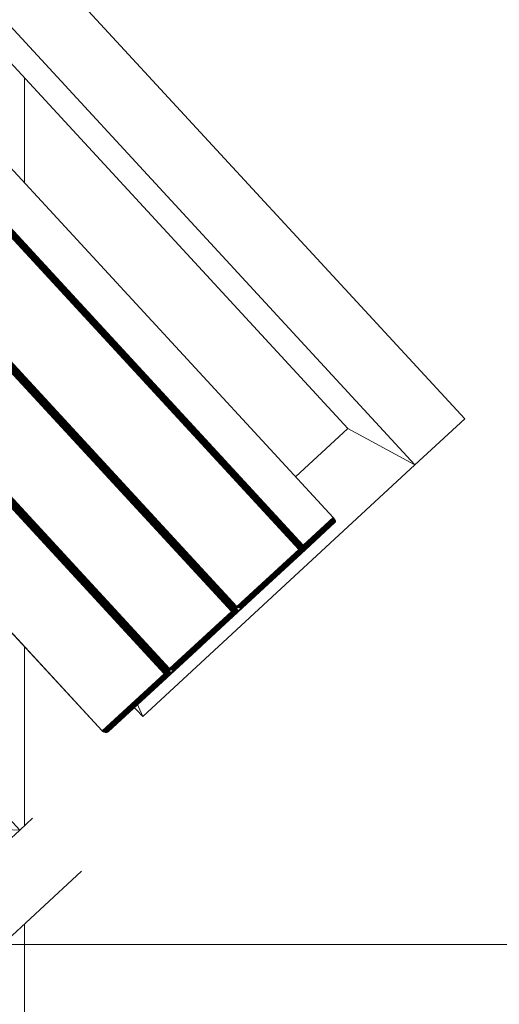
# Model space of a CAD drawing. Header units: millimetres. Extents: x -68595 to 26741, y -534 to 35396.
# Tile 103 of 172: x -57996 to -57797, y 28734 to 29143. Entities that reach past the tile are written whole.
import ezdxf

# ---------------------------------------------------------------- set-up
doc = ezdxf.new("R2010")
doc.units = ezdxf.units.MM
for name, color, linetype, lineweight, true_color in [('Furniture-1', 7, 'Continuous', 9, 0xaaaaaa), ('Kohvikutool-1', 7, 'Continuous', 9, 0xaaaaaa), ('Surface Pattern-1', 7, 'Continuous', 9, 0x232323)]:
    doc.layers.add(name, color=color, linetype=linetype, lineweight=lineweight, true_color=true_color)

# ---------------------------------------------------------------- blocks, each defined once
blk = doc.blocks.new('MA_Kohvikultool - Kohvikutool_DWG-11582661-Sisehoov')
at = {"layer": 'Kohvikutool-1'}
for p, q in [((-10.89, 495), (-172.29, 495)), ((-388.49, 465), (-416.68, 465)), ((-416.68, 465), (-388.49, 465)), ((-416.68, 465), (-416.68, 15)), ((-378.23, 435), (-388.49, 465)), ((-388.49, 465), (-234.58, 465)), ((-388.49, 465), (-378.23, 435)), ((-388.49, 15), (-388.49, 465)), ((-234.58, 465), (-236.98, 458)), ((-236.98, 458), (-234.58, 465)), ((-234.58, 465), (-234.58, 458)), ((-172.29, 465), (-165, 465)), ((-165, 465), (-158, 458)), ((-165, 15), (-165, 465)), ((-158, 458), (-165, 465)), ((-165, 465), (-35.34, 465)), ((-348.73, 458), (-348.72, 458.36)), ((-348.73, 458), (-348.73, 22)), ((-331.82, 458), (-348.73, 458)), ((-348.72, 458.36), (-348.68, 458.74)), ((-348.72, 458.36), (-331.8, 458.36)), ((-348.68, 458.74), (-348.62, 459.09)), ((-331.77, 458.74), (-348.68, 458.74)), ((-348.62, 459.09), (-348.53, 459.41)), ((-331.7, 459.09), (-348.62, 459.09)), ((-348.53, 459.41), (-348.42, 459.67)), ((-331.62, 459.41), (-348.53, 459.41)), ((-348.42, 459.67), (-348.3, 459.86)), ((-331.51, 459.67), (-348.42, 459.67)), ((-348.3, 459.86), (-348.17, 459.97)), ((-331.38, 459.86), (-348.3, 459.86)), ((-348.17, 459.97), (-348.05, 460)), ((-331.26, 459.97), (-348.17, 459.97)), ((-313.07, 460), (-348.05, 460)), ((-348.05, 460), (-331.13, 460)), ((-331.8, 458.36), (-331.82, 458)), ((-331.82, 22), (-331.82, 458)), ((-331.46, 458), (-331.82, 458)), ((-331.77, 458.74), (-331.8, 458.36)), ((-331.45, 458.36), (-331.8, 458.36)), ((-331.7, 459.09), (-331.77, 458.74)), ((-331.42, 458.72), (-331.77, 458.74)), ((-331.62, 459.41), (-331.7, 459.09)), ((-331.35, 459.08), (-331.7, 459.09)), ((-331.51, 459.67), (-331.62, 459.41)), ((-331.27, 459.39), (-331.62, 459.41)), ((-331.38, 459.86), (-331.51, 459.67)), ((-331.16, 459.65), (-331.51, 459.67)), ((-331.45, 458.36), (-331.46, 458)), ((-331.08, 458), (-331.46, 458)), ((-331.46, 458), (-331.46, 22)), ((-331.42, 458.72), (-331.45, 458.36)), ((-331.45, 458.36), (-331.07, 458.34)), ((-331.35, 459.08), (-331.42, 458.72)), ((-331.03, 458.68), (-331.42, 458.72)), ((-331.26, 459.97), (-331.38, 459.86)), ((-331.04, 459.83), (-331.38, 459.86)), ((-331.27, 459.39), (-331.35, 459.08)), ((-330.97, 459.02), (-331.35, 459.08)), ((-331.16, 459.65), (-331.27, 459.39)), ((-330.89, 459.31), (-331.27, 459.39)), ((-331.13, 460), (-331.26, 459.97)), ((-330.91, 459.93), (-331.26, 459.97)), ((-331.04, 459.83), (-331.16, 459.65)), ((-330.79, 459.56), (-331.16, 459.65)), ((-331.13, 460), (-296.16, 460)), ((-330.79, 459.97), (-331.13, 460)), ((-331.07, 458.34), (-331.08, 458)), ((-331.08, 22), (-331.08, 458)), ((-330.68, 458), (-331.08, 458)), ((-331.07, 458.34), (-331.03, 458.68)), ((-331.07, 458.34), (-330.67, 458.3)), ((-330.91, 459.93), (-331.04, 459.83)), ((-330.67, 459.73), (-331.04, 459.83)), ((-331.03, 458.68), (-330.97, 459.02)), ((-330.64, 458.62), (-331.03, 458.68)), ((-330.97, 459.02), (-330.89, 459.31)), ((-330.58, 458.92), (-330.97, 459.02)), ((-330.91, 459.93), (-330.79, 459.97)), ((-330.56, 459.83), (-330.91, 459.93)), ((-330.89, 459.31), (-330.79, 459.56)), ((-330.51, 459.18), (-330.89, 459.31)), ((-330.44, 459.86), (-330.79, 459.97)), ((-295.82, 459.97), (-330.79, 459.97)), ((-330.79, 459.56), (-330.67, 459.73)), ((-330.42, 459.4), (-330.79, 459.56)), ((-330.67, 458.3), (-330.68, 458)), ((-330.68, 22), (-330.68, 458)), ((-330.29, 458), (-330.68, 458)), ((-330.67, 459.73), (-330.56, 459.83)), ((-330.31, 459.56), (-330.67, 459.73)), ((-330.67, 458.3), (-330.64, 458.62)), ((-330.67, 458.3), (-330.28, 458.26)), ((-330.64, 458.62), (-330.58, 458.92)), ((-330.25, 458.52), (-330.64, 458.62)), ((-330.58, 458.92), (-330.51, 459.18)), ((-330.21, 458.77), (-330.58, 458.92)), ((-330.44, 459.86), (-330.56, 459.83)), ((-330.21, 459.65), (-330.56, 459.83)), ((-330.51, 459.18), (-330.42, 459.4)), ((-330.14, 459), (-330.51, 459.18)), ((-330.1, 459.67), (-330.44, 459.86)), ((-295.47, 459.86), (-330.44, 459.86)), ((-330.42, 459.4), (-330.31, 459.56)), ((-330.07, 459.18), (-330.42, 459.4)), ((-330.31, 459.56), (-330.21, 459.65)), ((-329.98, 459.31), (-330.31, 459.56)), ((-330.28, 458.26), (-330.29, 458)), ((-330.29, 22), (-330.29, 458)), ((-329.93, 458), (-330.29, 458)), ((-330.28, 458.26), (-330.25, 458.52)), ((-330.28, 458.26), (-329.93, 458.2)), ((-330.25, 458.52), (-330.21, 458.77)), ((-329.91, 458.4), (-330.25, 458.52)), ((-330.1, 459.67), (-330.21, 459.65)), ((-329.89, 459.39), (-330.21, 459.65)), ((-330.21, 458.77), (-330.14, 459)), ((-329.87, 458.6), (-330.21, 458.77)), ((-330.14, 459), (-330.07, 459.18)), ((-329.82, 458.77), (-330.14, 459)), ((-329.8, 459.41), (-330.1, 459.67)), ((-295.13, 459.67), (-330.1, 459.67)), ((-330.07, 459.18), (-329.98, 459.31)), ((-329.76, 458.92), (-330.07, 459.18)), ((-329.98, 459.31), (-329.89, 459.39)), ((-329.7, 459.02), (-329.98, 459.31)), ((-329.93, 458.2), (-329.91, 458.4)), ((-329.93, 458.2), (-329.62, 458.27)), ((-329.63, 458.07), (-329.93, 458.2)), ((-329.93, 458.2), (-329.93, 458)), ((-329.93, 22), (-329.93, 458)), ((-329.64, 458), (-329.93, 458)), ((-329.91, 458.4), (-329.87, 458.6)), ((-329.62, 458.27), (-329.91, 458.4)), ((-329.6, 458.4), (-329.91, 458.4)), ((-329.8, 459.41), (-329.89, 459.39)), ((-329.63, 459.08), (-329.89, 459.39)), ((-329.87, 458.6), (-329.82, 458.77)), ((-329.6, 458.4), (-329.87, 458.6)), ((-329.56, 458.52), (-329.87, 458.6)), ((-329.82, 458.77), (-329.76, 458.92)), ((-329.56, 458.52), (-329.82, 458.77)), ((-329.52, 458.62), (-329.82, 458.77)), ((-329.56, 459.09), (-329.8, 459.41)), ((-294.83, 459.41), (-329.8, 459.41)), ((-329.76, 458.92), (-329.7, 459.02)), ((-329.52, 458.62), (-329.76, 458.92)), ((-329.48, 458.68), (-329.76, 458.92)), ((-329.7, 459.02), (-329.63, 459.08)), ((-329.48, 458.68), (-329.7, 459.02)), ((-329.43, 458.72), (-329.7, 459.02)), ((-329.64, 22), (-329.64, 458)), ((-329.41, 458), (-329.64, 458)), ((-329.56, 459.09), (-329.63, 459.08)), ((-329.63, 459.08), (-329.43, 458.72)), ((-329.41, 458.73), (-329.63, 459.08)), ((-329.38, 458.74), (-329.56, 459.09)), ((-294.59, 459.09), (-329.56, 459.09)), ((-329.41, 458.73), (-329.28, 458.36)), ((-329.41, 22), (-329.41, 458)), ((-329.25, 458), (-329.41, 458)), ((-294.41, 458.74), (-329.38, 458.74)), ((-329.3, 458.36), (-329.25, 458)), ((-294.31, 458.36), (-329.28, 458.36)), ((-329.25, 22), (-329.25, 458)), ((-329.25, 458), (-294.28, 458)), ((-296.16, 460), (-313.07, 460)), ((-312.95, 459.97), (-313.07, 460)), ((-312.95, 459.97), (-296.04, 459.97)), ((-312.82, 459.86), (-312.95, 459.97)), ((-310.25, 459.86), (-310.12, 459.97)), ((-310.12, 459.97), (-310, 460)), ((-293.21, 459.97), (-310.12, 459.97)), ((-275.02, 460), (-310, 460)), ((-310, 460), (-293.08, 460)), ((-295.82, 459.97), (-296.16, 460)), ((-296.04, 459.97), (-296.16, 460)), ((-295.7, 459.93), (-296.04, 459.97)), ((-295.91, 459.86), (-296.04, 459.97)), ((-295.47, 459.86), (-295.82, 459.97)), ((-295.7, 459.93), (-295.82, 459.97)), ((-295.13, 459.67), (-295.47, 459.86)), ((-293.33, 459.86), (-295.47, 459.86)), ((-294.83, 459.41), (-295.13, 459.67)), ((-293.46, 459.67), (-295.13, 459.67)), ((-294.59, 459.09), (-294.83, 459.41)), ((-294.74, 459.39), (-294.65, 459.31)), ((-294.41, 458.74), (-294.59, 459.09)), ((-294.41, 458.74), (-294.31, 458.36)), ((-294.23, 458.52), (-294.38, 458.92)), ((-294.28, 458), (-294.31, 458.36)), ((-294.28, 458), (-294.28, 22)), ((-294.18, 458.27), (-294.24, 458.4)), ((-294.16, 458.07), (-294.19, 458)), ((-294.19, 458), (-294.19, 22)), ((-293.75, 458.36), (-293.77, 458)), ((-293.77, 22), (-293.77, 458)), ((-293.41, 458), (-293.77, 458)), ((-293.72, 458.74), (-293.75, 458.36)), ((-293.4, 458.36), (-293.75, 458.36)), ((-293.65, 459.09), (-293.72, 458.74)), ((-293.37, 458.72), (-293.72, 458.74)), ((-293.57, 459.41), (-293.65, 459.09)), ((-293.3, 459.08), (-293.65, 459.09)), ((-293.46, 459.67), (-293.57, 459.41)), ((-293.22, 459.39), (-293.57, 459.41)), ((-293.33, 459.86), (-293.46, 459.67)), ((-293.11, 459.65), (-293.46, 459.67)), ((-293.4, 458.36), (-293.41, 458)), ((-293.41, 458), (-293.41, 22)), ((-293.03, 458), (-293.41, 458)), ((-293.37, 458.72), (-293.4, 458.36)), ((-293.4, 458.36), (-293.02, 458.34)), ((-293.3, 459.08), (-293.37, 458.72)), ((-292.98, 458.68), (-293.37, 458.72)), ((-293.21, 459.97), (-293.33, 459.86)), ((-292.99, 459.83), (-293.33, 459.86)), ((-293.22, 459.39), (-293.3, 459.08)), ((-292.92, 459.02), (-293.3, 459.08)), ((-293.11, 459.65), (-293.22, 459.39)), ((-292.84, 459.31), (-293.22, 459.39)), ((-293.08, 460), (-293.21, 459.97)), ((-292.86, 459.93), (-293.21, 459.97)), ((-292.99, 459.83), (-293.11, 459.65)), ((-292.74, 459.56), (-293.11, 459.65)), ((-293.08, 460), (-258.11, 460)), ((-292.74, 459.97), (-293.08, 460)), ((-293.02, 458.34), (-293.03, 458)), ((-293.03, 458), (-293.03, 22)), ((-292.63, 458), (-293.03, 458)), ((-293.02, 458.34), (-292.98, 458.68)), ((-293.02, 458.34), (-292.62, 458.3)), ((-292.86, 459.93), (-292.99, 459.83)), ((-292.62, 459.73), (-292.99, 459.83)), ((-292.98, 458.68), (-292.92, 459.02)), ((-292.59, 458.62), (-292.98, 458.68)), ((-292.92, 459.02), (-292.84, 459.31)), ((-292.53, 458.92), (-292.92, 459.02)), ((-292.86, 459.93), (-292.74, 459.97)), ((-292.51, 459.83), (-292.86, 459.93)), ((-292.84, 459.31), (-292.74, 459.56)), ((-292.46, 459.18), (-292.84, 459.31)), ((-292.39, 459.86), (-292.74, 459.97)), ((-292.74, 459.97), (-257.77, 459.97)), ((-292.74, 459.56), (-292.62, 459.73)), ((-292.37, 459.4), (-292.74, 459.56)), ((-292.62, 458.3), (-292.63, 458)), ((-292.63, 458), (-292.63, 22)), ((-292.24, 458), (-292.63, 458)), ((-292.62, 459.73), (-292.51, 459.83)), ((-292.26, 459.56), (-292.62, 459.73)), ((-292.62, 458.3), (-292.59, 458.62)), ((-292.62, 458.3), (-292.23, 458.26)), ((-292.59, 458.62), (-292.53, 458.92)), ((-292.2, 458.52), (-292.59, 458.62)), ((-292.53, 458.92), (-292.46, 459.18)), ((-292.16, 458.77), (-292.53, 458.92)), ((-292.51, 459.83), (-292.39, 459.86)), ((-292.16, 459.65), (-292.51, 459.83)), ((-292.46, 459.18), (-292.37, 459.4)), ((-292.1, 459), (-292.46, 459.18)), ((-292.05, 459.67), (-292.39, 459.86)), ((-292.39, 459.86), (-257.42, 459.86)), ((-292.37, 459.4), (-292.26, 459.56)), ((-292.02, 459.18), (-292.37, 459.4)), ((-292.26, 459.56), (-292.16, 459.65)), ((-291.93, 459.31), (-292.26, 459.56)), ((-292.23, 458.26), (-292.24, 458)), ((-292.24, 458), (-292.24, 22)), ((-291.88, 458), (-292.24, 458)), ((-292.23, 458.26), (-292.2, 458.52)), ((-292.23, 458.26), (-291.88, 458.2)), ((-292.2, 458.52), (-292.16, 458.77)), ((-291.86, 458.4), (-292.2, 458.52)), ((-292.05, 459.67), (-292.16, 459.65)), ((-291.84, 459.39), (-292.16, 459.65)), ((-292.16, 458.77), (-292.1, 459)), ((-291.82, 458.6), (-292.16, 458.77)), ((-292.1, 459), (-292.02, 459.18)), ((-291.77, 458.77), (-292.1, 459)), ((-291.75, 459.41), (-292.05, 459.67)), ((-292.05, 459.67), (-257.08, 459.67)), ((-292.02, 459.18), (-291.93, 459.31)), ((-291.71, 458.92), (-292.02, 459.18)), ((-291.93, 459.31), (-291.84, 459.39)), ((-291.65, 459.02), (-291.93, 459.31)), ((-291.88, 458.2), (-291.86, 458.4)), ((-291.88, 458.2), (-291.57, 458.27)), ((-291.58, 458.07), (-291.88, 458.2)), ((-291.88, 458.2), (-291.88, 458)), ((-291.88, 458), (-291.88, 22)), ((-291.59, 458), (-291.88, 458)), ((-291.86, 458.4), (-291.82, 458.6)), ((-291.57, 458.27), (-291.86, 458.4)), ((-291.55, 458.4), (-291.86, 458.4)), ((-291.75, 459.41), (-291.84, 459.39)), ((-291.58, 459.08), (-291.84, 459.39)), ((-291.82, 458.6), (-291.77, 458.77)), ((-291.55, 458.4), (-291.82, 458.6)), ((-291.51, 458.52), (-291.82, 458.6)), ((-291.77, 458.77), (-291.71, 458.92)), ((-291.51, 458.52), (-291.77, 458.77)), ((-291.47, 458.62), (-291.77, 458.77)), ((-291.51, 459.09), (-291.75, 459.41)), ((-291.75, 459.41), (-256.78, 459.41)), ((-291.71, 458.92), (-291.65, 459.02)), ((-291.47, 458.62), (-291.71, 458.92)), ((-291.43, 458.68), (-291.71, 458.92)), ((-291.65, 459.02), (-291.58, 459.08)), ((-291.43, 458.68), (-291.65, 459.02)), ((-291.38, 458.72), (-291.65, 459.02)), ((-291.59, 458), (-291.59, 22)), ((-291.59, 458), (-291.36, 458)), ((-291.51, 459.09), (-291.58, 459.08)), ((-291.58, 459.08), (-291.38, 458.72)), ((-291.36, 458.73), (-291.58, 459.08)), ((-291.33, 458.74), (-291.51, 459.09)), ((-291.51, 459.09), (-256.54, 459.09)), ((-291.36, 458.73), (-291.23, 458.36)), ((-291.36, 22), (-291.36, 458)), ((-291.2, 458), (-291.36, 458)), ((-291.33, 458.74), (-256.36, 458.74)), ((-291.25, 458.36), (-291.2, 458)), ((-291.23, 458.36), (-256.26, 458.36)), ((-291.2, 22), (-291.2, 458)), ((-291.2, 458), (-256.23, 458)), ((-258.11, 460), (-275.02, 460)), ((-274.9, 459.97), (-275.02, 460)), ((-257.99, 459.97), (-274.9, 459.97)), ((-274.77, 459.86), (-274.9, 459.97)), ((-272.2, 459.86), (-272.07, 459.97)), ((-272.07, 459.97), (-271.95, 460)), ((-272.07, 459.97), (-255.16, 459.97)), ((-236.98, 460), (-271.95, 460)), ((-271.95, 460), (-255.03, 460)), ((-257.77, 459.97), (-258.11, 460)), ((-257.99, 459.97), (-258.11, 460)), ((-257.65, 459.93), (-257.99, 459.97)), ((-257.86, 459.86), (-257.99, 459.97)), ((-257.42, 459.86), (-257.77, 459.97)), ((-257.65, 459.93), (-257.77, 459.97)), ((-257.08, 459.67), (-257.42, 459.86)), ((-257.42, 459.86), (-255.28, 459.86)), ((-256.78, 459.41), (-257.08, 459.67)), ((-257.08, 459.67), (-255.41, 459.67)), ((-256.54, 459.09), (-256.78, 459.41)), ((-256.69, 459.39), (-256.6, 459.31)), ((-256.36, 458.74), (-256.54, 459.09)), ((-256.26, 458.36), (-256.36, 458.74)), ((-256.18, 458.52), (-256.33, 458.92)), ((-256.23, 458), (-256.26, 458.36)), ((-256.23, 458), (-256.23, 22)), ((-256.13, 458.27), (-256.19, 458.4)), ((-256.14, 458.03), (-256.11, 458)), ((-256.14, 458), (-256.14, 22)), ((-255.7, 458.36), (-255.72, 458)), ((-255.72, 22), (-255.72, 458)), ((-255.36, 458), (-255.72, 458)), ((-255.67, 458.74), (-255.7, 458.36)), ((-255.35, 458.36), (-255.7, 458.36)), ((-255.6, 459.09), (-255.67, 458.74)), ((-255.32, 458.72), (-255.67, 458.74)), ((-255.52, 459.41), (-255.6, 459.09)), ((-255.25, 459.08), (-255.6, 459.09)), ((-255.41, 459.67), (-255.52, 459.41)), ((-255.17, 459.39), (-255.52, 459.41)), ((-255.28, 459.86), (-255.41, 459.67)), ((-255.06, 459.65), (-255.41, 459.67)), ((-255.36, 458), (-255.35, 458.36)), ((-254.98, 458), (-255.36, 458)), ((-255.36, 458), (-255.36, 22)), ((-255.32, 458.72), (-255.35, 458.36)), ((-255.35, 458.36), (-254.97, 458.34)), ((-255.25, 459.08), (-255.32, 458.72)), ((-254.93, 458.68), (-255.32, 458.72)), ((-255.16, 459.97), (-255.28, 459.86)), ((-254.94, 459.83), (-255.28, 459.86)), ((-255.17, 459.39), (-255.25, 459.08)), ((-254.87, 459.02), (-255.25, 459.08)), ((-255.06, 459.65), (-255.17, 459.39)), ((-254.79, 459.31), (-255.17, 459.39)), ((-255.03, 460), (-255.16, 459.97)), ((-254.81, 459.93), (-255.16, 459.97)), ((-254.94, 459.83), (-255.06, 459.65)), ((-254.69, 459.56), (-255.06, 459.65)), ((-255.03, 460), (-220.06, 460)), ((-254.69, 459.97), (-255.03, 460)), ((-254.98, 458), (-254.97, 458.34)), ((-254.98, 458), (-254.98, 22)), ((-254.58, 458), (-254.98, 458)), ((-254.97, 458.34), (-254.93, 458.68)), ((-254.97, 458.34), (-254.57, 458.3)), ((-254.81, 459.93), (-254.94, 459.83)), ((-254.57, 459.73), (-254.94, 459.83)), ((-254.93, 458.68), (-254.87, 459.02)), ((-254.54, 458.62), (-254.93, 458.68)), ((-254.87, 459.02), (-254.79, 459.31)), ((-254.48, 458.92), (-254.87, 459.02)), ((-254.81, 459.93), (-254.69, 459.97)), ((-254.46, 459.83), (-254.81, 459.93)), ((-254.79, 459.31), (-254.69, 459.56)), ((-254.41, 459.18), (-254.79, 459.31)), ((-254.34, 459.86), (-254.69, 459.97)), ((-254.69, 459.97), (-219.72, 459.97)), ((-254.69, 459.56), (-254.57, 459.73)), ((-254.32, 459.4), (-254.69, 459.56)), ((-254.58, 458), (-254.57, 458.3)), ((-254.19, 458), (-254.58, 458)), ((-254.58, 458), (-254.58, 22)), ((-254.57, 459.73), (-254.46, 459.83)), ((-254.21, 459.56), (-254.57, 459.73)), ((-254.57, 458.3), (-254.54, 458.62)), ((-254.57, 458.3), (-254.18, 458.26)), ((-254.54, 458.62), (-254.48, 458.92)), ((-254.15, 458.52), (-254.54, 458.62)), ((-254.48, 458.92), (-254.41, 459.18)), ((-254.11, 458.77), (-254.48, 458.92)), ((-254.46, 459.83), (-254.34, 459.86)), ((-254.11, 459.65), (-254.46, 459.83)), ((-254.41, 459.18), (-254.32, 459.4)), ((-254.05, 459), (-254.41, 459.18)), ((-254, 459.67), (-254.34, 459.86)), ((-254.34, 459.86), (-219.37, 459.86)), ((-254.32, 459.4), (-254.21, 459.56)), ((-253.97, 459.18), (-254.32, 459.4)), ((-254.21, 459.56), (-254.11, 459.65)), ((-253.88, 459.31), (-254.21, 459.56)), ((-254.19, 458), (-254.18, 458.26)), ((-253.83, 458), (-254.19, 458)), ((-254.19, 458), (-254.19, 22)), ((-254.18, 458.26), (-254.15, 458.52)), ((-254.18, 458.26), (-253.83, 458.2)), ((-254.15, 458.52), (-254.11, 458.77)), ((-253.81, 458.4), (-254.15, 458.52)), ((-254.11, 459.65), (-254, 459.67)), ((-253.79, 459.39), (-254.11, 459.65)), ((-254.11, 458.77), (-254.05, 459)), ((-253.77, 458.6), (-254.11, 458.77)), ((-254.05, 459), (-253.97, 459.18)), ((-253.72, 458.77), (-254.05, 459)), ((-253.7, 459.41), (-254, 459.67)), ((-254, 459.67), (-219.03, 459.67)), ((-253.97, 459.18), (-253.88, 459.31)), ((-253.66, 458.92), (-253.97, 459.18)), ((-253.88, 459.31), (-253.79, 459.39)), ((-253.6, 459.02), (-253.88, 459.31)), ((-253.83, 458.2), (-253.81, 458.4)), ((-253.83, 458.2), (-253.52, 458.27)), ((-253.83, 458), (-253.83, 458.2)), ((-253.54, 458), (-253.83, 458.2)), ((-253.83, 22), (-253.83, 458)), ((-253.54, 458), (-253.83, 458)), ((-253.81, 458.4), (-253.77, 458.6)), ((-253.52, 458.27), (-253.81, 458.4)), ((-253.5, 458.4), (-253.81, 458.4)), ((-253.79, 459.39), (-253.7, 459.41)), ((-253.53, 459.08), (-253.79, 459.39)), ((-253.77, 458.6), (-253.72, 458.77)), ((-253.5, 458.4), (-253.77, 458.6)), ((-253.46, 458.52), (-253.77, 458.6)), ((-253.72, 458.77), (-253.66, 458.92)), ((-253.46, 458.52), (-253.72, 458.77)), ((-253.42, 458.62), (-253.72, 458.77)), ((-253.46, 459.09), (-253.7, 459.41)), ((-253.7, 459.41), (-218.73, 459.41)), ((-253.66, 458.92), (-253.6, 459.02)), ((-253.42, 458.62), (-253.66, 458.92)), ((-253.38, 458.68), (-253.66, 458.92)), ((-253.6, 459.02), (-253.53, 459.08)), ((-253.38, 458.68), (-253.6, 459.02)), ((-253.33, 458.72), (-253.6, 459.02)), ((-253.31, 458), (-253.54, 458)), ((-253.54, 458), (-253.54, 22)), ((-253.53, 459.08), (-253.46, 459.09)), ((-253.33, 458.72), (-253.53, 459.08)), ((-253.28, 458.74), (-253.53, 459.08)), ((-253.28, 458.74), (-253.46, 459.09)), ((-253.46, 459.09), (-218.49, 459.09)), ((-253.18, 458.36), (-253.31, 458.73)), ((-253.31, 22), (-253.31, 458)), ((-253.15, 458), (-253.31, 458)), ((-253.28, 458.74), (-218.31, 458.74)), ((-253.2, 458.36), (-253.15, 458)), ((-253.18, 458.36), (-218.21, 458.36)), ((-253.15, 22), (-253.15, 458)), ((-253.15, 458), (-218.18, 458)), ((-220.06, 460), (-236.98, 460)), ((-236.85, 459.97), (-236.98, 460)), ((-236.72, 459.86), (-236.85, 459.97)), ((-236.85, 459.97), (-219.94, 459.97)), ((-219.72, 459.97), (-220.06, 460)), ((-219.94, 459.97), (-220.06, 460)), ((-219.81, 459.86), (-219.94, 459.97)), ((-219.94, 459.97), (-219.6, 459.93)), ((-219.37, 459.86), (-219.72, 459.97)), ((-219.72, 459.97), (-219.6, 459.93)), ((-219.03, 459.67), (-219.37, 459.86)), ((-218.73, 459.41), (-219.03, 459.67)), ((-218.49, 459.09), (-218.73, 459.41)), ((-218.64, 459.39), (-218.55, 459.31)), ((-218.31, 458.74), (-218.49, 459.09)), ((-218.21, 458.36), (-218.31, 458.74)), ((-218.14, 458.52), (-218.28, 458.92)), ((-218.18, 458), (-218.21, 458.36)), ((-218.18, 458), (-218.18, 22)), ((-218.08, 458.27), (-218.14, 458.4)), ((-218.06, 458.07), (-218.09, 458)), ((-218.09, 458), (-218.09, 22)), ((-348.73, 435), (-378.23, 435)), ((-378.23, 435), (-378.23, 45))]:
    blk.add_line(p, q, dxfattribs=at)
blk = doc.blocks.new('MA_Kohvikultool - MA_Kohvikultool-11582672-Sisehoov')
blk.add_blockref('MA_Kohvikultool - Kohvikutool_DWG-11582661-Sisehoov', (111.57, -216.07))

msp = doc.modelspace()

# ---------------------------------------------------------------- hatches: boundary and pattern name
at = {"layer": 'Surface Pattern-1'}
h = msp.add_hatch(dxfattribs=at)
h.set_pattern_fill('FP_6', color=256, style=0, pattern_type=2)
h.set_pattern_definition([(270, (-67594.6, -13241.8), (600, 4e-14), []), (0, (-67594.6, -13241.8), (0, 600), [])])
h.paths.add_polyline_path([(-59902.01, 25556.61), (-57646.08, 27269.19), (-57646.08, 29348.17), (-66244.21, 29348.17), (-66244.21, 29093.17), (-66744.21, 29093.17), (-66744.21, 29348.17), (-66798.58, 29348.17), (-66798.58, 25687.16), (-64518.77, 26921.57), (-63355.37, 26921.57), (-59935.15, 25569.7)])
h.paths.add_polyline_path([(-59935.15, 25671.63), (-60763.15, 26024.35), (-60410.88, 26851.3), (-59583.94, 26499.03), (-59934.9, 25672.21)])
h.paths.add_polyline_path([(-59925.64, 25770.8), (-59923.44, 25775.98), (-60296.25, 25934.23), (-60298.45, 25929.05), (-59935.15, 25774.84)])
h.paths.add_polyline_path([(-59886.32, 25863.43), (-59884.13, 25868.61), (-60256.93, 26026.85), (-60259.13, 26021.68), (-59896.89, 25867.91)])
h.paths.add_polyline_path([(-60326.06, 25940.77), (-60323.86, 25945.95), (-60696.67, 26104.2), (-60698.87, 26099.02), (-60338.5, 25946.05)])
h.paths.add_polyline_path([(-59847.01, 25956.06), (-59844.81, 25961.23), (-60217.61, 26119.48), (-60219.81, 26114.3), (-59875.7, 25968.24)])
h.paths.add_polyline_path([(-60286.74, 26033.4), (-60284.55, 26038.58), (-60657.35, 26196.82), (-60659.55, 26191.64), (-60312.19, 26044.2)])
h.paths.add_polyline_path([(-59807.69, 26048.68), (-59805.49, 26053.86), (-60178.3, 26212.11), (-60180.49, 26206.93), (-59811.38, 26050.25)])
h.paths.add_polyline_path([(-60247.43, 26126.02), (-60245.23, 26131.2), (-60618.03, 26289.45), (-60620.23, 26284.27), (-60254.11, 26128.86)])
h.paths.add_polyline_path([(-59768.37, 26141.31), (-59766.58, 26146.66), (-60138.98, 26304.73), (-60141.18, 26299.55), (-59772.06, 26142.87)])
h.paths.add_polyline_path([(-60208.11, 26218.65), (-60205.91, 26223.83), (-60578.72, 26382.07), (-60580.91, 26376.9), (-60254.11, 26238.18)])
h.paths.add_polyline_path([(-60702.62, 26231.01), (-61172.19, 26271.89), (-61169.58, 26301.77), (-61158.95, 26300.85), (-61151.37, 26400.57), (-61203.14, 26405.07), (-61212.32, 26310.84), (-61214.46, 26310.84), (-61227.91, 26311.07), (-61228.27, 26306.88), (-61409.69, 26322.68), (-61370.66, 26770.98), (-61189.25, 26755.19), (-61189.25, 26750.03), (-61173.59, 26747.54), (-61173.52, 26745.41), (-61181.46, 26654.13), (-61128.6, 26649.53), (-61119.93, 26749.15), (-61130.56, 26750.08), (-61127.96, 26779.97), (-60658.39, 26739.09), (-60661, 26709.2), (-60671.62, 26710.13), (-60710.65, 26261.82), (-60700.02, 26260.9)])
h.paths.add_polyline_path([(-59729.05, 26233.93), (-59726.86, 26239.11), (-60099.66, 26397.36), (-60101.86, 26392.18), (-59766.58, 26249.86)])
h.paths.add_polyline_path([(-60818.88, 26301.36), (-60785.06, 26689.89), (-60790.04, 26690.32), (-60823.86, 26301.79), (-60819.24, 26301.39)])
h.paths.add_polyline_path([(-60929.71, 26311.01), (-60895.89, 26699.54), (-60900.87, 26699.97), (-60934.69, 26311.44), (-60930.07, 26311.04)])
h.paths.add_polyline_path([(-60168.79, 26311.28), (-60166.59, 26316.45), (-60539.4, 26474.7), (-60541.6, 26469.52), (-60179.65, 26315.88)])
h.paths.add_polyline_path([(-61040.54, 26320.65), (-61006.72, 26709.19), (-61011.7, 26709.62), (-61045.52, 26321.09), (-61040.91, 26320.69)])
h.paths.add_polyline_path([(-59689.74, 26326.56), (-59687.54, 26331.74), (-60060.34, 26489.98), (-60062.54, 26484.81), (-59753.84, 26353.77)])
h.paths.add_polyline_path([(-61339.39, 26346.67), (-61305.57, 26735.2), (-61334.96, 26737.76), (-61368.78, 26349.23), (-61341.39, 26346.84)])
h.paths.add_polyline_path([(-61794.58, 26398.35), (-61840.04, 26401.68), (-61870.78, 26407.04), (-61905.09, 26416.67), (-61936.08, 26428.54), (-61967.1, 26444.26), (-61995.78, 26462.31), (-62022.06, 26482.8), (-62049.05, 26508.6), (-62071.6, 26534.97), (-62089.77, 26560.85), (-62106.41, 26590.15), (-62120.92, 26622.77), (-62131.8, 26655.75), (-62139.08, 26688.22), (-62143.2, 26721.41), (-62144.05, 26759.59), (-62141.75, 26790.03), (-62135.88, 26824.61), (-62126.95, 26856.9), (-62114.39, 26889.85), (-62099.32, 26919.78), (-62080.62, 26949.54), (-62058.46, 26977.66), (-62034.33, 27002.81), (-62009.22, 27024.44), (-61978.85, 27045.48), (-61952.78, 27060.17), (-61919.95, 27074.76), (-61883.79, 27086.41), (-61854.75, 27092.84), (-61818.79, 27097.11), (-61786.3, 27097.97), (-61751.21, 27095.26), (-61718.3, 27089.65), (-61684.08, 27080.02), (-61653.08, 27068.15), (-61621.65, 27052.19), (-61593.39, 27034.38), (-61567.11, 27013.89), (-61540.12, 26988.09), (-61517.57, 26961.73), (-61499.4, 26935.85), (-61482.76, 26906.54), (-61468.25, 26873.93), (-61456.53, 26837.61), (-61450.09, 26808.51), (-61445.96, 26775.13), (-61445.04, 26738.53), (-61447.42, 26706.67), (-61453.29, 26672.07), (-61463.17, 26637.11), (-61474.78, 26606.85), (-61489.85, 26576.91), (-61508.55, 26547.15), (-61530.7, 26519.03), (-61554.84, 26493.88), (-61579.95, 26472.26), (-61607.41, 26452.97), (-61636.39, 26436.52), (-61669.22, 26421.93), (-61701.98, 26411.13), (-61736.7, 26403.53), (-61771.87, 26399.46), (-61787.01, 26398.72)])
h.paths.add_polyline_path([(-60129.47, 26403.9), (-60127.28, 26409.08), (-60500.08, 26567.33), (-60502.28, 26562.15), (-60179.65, 26425.2)])
h.paths.add_polyline_path([(-59650.42, 26419.19), (-59622.82, 26484.2), (-59995.63, 26642.44), (-60023.22, 26577.43), (-59657.46, 26422.17)])
h.paths.add_polyline_path([(-61147.68, 26430.36), (-61131.2, 26619.64), (-61184.08, 26624.02), (-61200.54, 26434.96), (-61151.37, 26430.68)])
h.paths.add_polyline_path([(-61647.95, 26475.26), (-61641.03, 26479.35), (-61647.42, 26475.58)])
h.paths.add_polyline_path([(-61622.33, 26490.62), (-61615.32, 26495.8), (-61622.27, 26490.67)])
h.paths.add_polyline_path([(-60090.16, 26496.53), (-60087.96, 26501.71), (-60460.76, 26659.95), (-60462.96, 26654.77), (-60093.95, 26498.14)])
h.paths.add_polyline_path([(-61554.46, 26552.32), (-61548.96, 26559.68), (-61554.14, 26552.76)])
h.paths.add_polyline_path([(-59757.36, 26583.89), (-59778.57, 26605.1), (-59771.03, 26612.64), (-60089.23, 26930.84), (-60096.77, 26923.3), (-60117.98, 26944.51), (-59784.7, 27277.8), (-59763.48, 27256.58), (-59771.03, 27249.04), (-59700.32, 27178.33), (-59662.8, 27215.85), (-59729.03, 27283.57), (-59728.47, 27284.32), (-59718.6, 27295.01), (-59721.43, 27298.64), (-59593.06, 27427), (-59275.26, 27108.41), (-59403.63, 26980.04), (-59407.67, 26983.27), (-59419.56, 26972.97), (-59420.34, 26973.4), (-59486.02, 27039.07), (-59523.54, 27001.55), (-59452.83, 26930.84), (-59445.29, 26938.39), (-59424.07, 26917.17), (-59736.53, 26604.71)])
h.paths.add_polyline_path([(-60050.84, 26589.15), (-60023.24, 26654.16), (-60396.05, 26812.41), (-60423.64, 26747.4), (-60093.95, 26607.45)])
h.paths.add_polyline_path([(-61520.86, 26602.89), (-61517.49, 26609.91), (-61520.74, 26603.14)])
h.paths.add_polyline_path([(-61497.78, 26659.01), (-61495.78, 26666.76), (-61497.59, 26659.74)])
h.paths.add_polyline_path([(-59713.58, 26712.52), (-59710.04, 26716.06), (-59985.81, 26991.83), (-59989.35, 26988.29), (-59722.67, 26721.62)])
h.paths.add_polyline_path([(-61486.06, 26718.56), (-61485.61, 26726.54), (-61486.02, 26719.3)])
h.paths.add_polyline_path([(-61486.18, 26779.52), (-61487.29, 26787.22), (-61486.21, 26779.69)])
h.paths.add_polyline_path([(-59634.91, 26791.19), (-59631.38, 26794.72), (-59907.15, 27070.49), (-59910.68, 27066.96), (-59646.27, 26802.55)])
h.paths.add_polyline_path([(-61492.44, 26816.46), (-61493.27, 26819.78), (-61492.82, 26817.94)])
h.paths.add_polyline_path([(-59556.24, 26869.85), (-59552.71, 26873.39), (-59828.48, 27149.16), (-59832.02, 27145.62), (-59617.23, 26930.84)])
h.paths.add_polyline_path([(-61521.5, 26894.98), (-61525.59, 26901.9), (-61521.81, 26895.51)])
h.paths.add_polyline_path([(-61536.86, 26920.59), (-61542.04, 26927.62), (-61536.91, 26920.66)])
h.paths.add_polyline_path([(-61598.56, 26988.47), (-61605.92, 26993.97), (-61598.74, 26988.6)])
h.paths.add_polyline_path([(-61649.12, 27022.07), (-61659.08, 27026.82), (-61649.38, 27022.19)])
h.paths.add_polyline_path([(-59544.75, 27022.76), (-59507.23, 27060.29), (-59641.58, 27194.64), (-59679.1, 27157.12), (-59548.34, 27026.35)])
h.paths.add_polyline_path([(-61705.25, 27045.15), (-61712.99, 27047.16), (-61705.98, 27045.34)])
h.paths.add_polyline_path([(-61764.79, 27056.87), (-61772.78, 27057.32), (-61765.54, 27056.91)])
h.paths.add_polyline_path([(-59344.13, 27081.97), (-59323.67, 27103.23), (-59599.04, 27378.6), (-59619.9, 27357.74), (-59351.03, 27088.87)])
h.paths.add_polyline_path([(-59595.4, 28393.03), (-59595.4, 29293.03), (-58695.4, 29293.03), (-58695.4, 28393.03), (-59593.4, 28393.03)])
h.paths.add_polyline_path([(-59160.4, 28423.03), (-59160.4, 28493.66), (-59565.4, 28493.66), (-59565.4, 28423.03), (-59439.22, 28423.03)])
h.paths.add_polyline_path([(-59130.4, 28423.03), (-58725.4, 28423.03), (-58725.4, 28493.66), (-59130.4, 28493.66)])
h.paths.add_polyline_path([(-60051.44, 28463.63), (-60375.55, 28814.78), (-60353.5, 28835.13), (-60344.05, 28824.89), (-60270.57, 28892.72), (-60306.56, 28931.71), (-60376.79, 28868.21), (-60377.51, 28868.72), (-60387.74, 28879.26), (-60391.52, 28876.31), (-60514.76, 29009.83), (-60183.81, 29314.75), (-60060.57, 29181.23), (-60063.78, 29177.13), (-60054.14, 29165.03), (-60054.59, 29164.27), (-60122.85, 29101.27), (-60086.86, 29062.28), (-60013.38, 29130.1), (-60022.83, 29140.34), (-60000.78, 29160.69), (-59676.67, 28809.54), (-59698.72, 28789.19), (-59708.17, 28799.43), (-60038.84, 28494.22), (-60029.39, 28483.98), (-60038.84, 28475.26)])
h.paths.add_polyline_path([(-58316.71, 28469.45), (-58337.06, 28491.49), (-58326.82, 28500.94), (-58632.03, 28831.62), (-58642.27, 28822.17), (-58662.62, 28844.21), (-58311.47, 29168.32), (-58291.12, 29146.28), (-58301.36, 29136.83), (-58233.53, 29063.35), (-58194.54, 29099.33), (-58258.04, 29169.56), (-58257.53, 29170.29), (-58246.99, 29180.51), (-58249.94, 29184.29), (-58116.42, 29307.53), (-57811.5, 28976.59), (-57945.25, 28853.6), (-57949.12, 28856.56), (-57961.22, 28846.92), (-57961.98, 28847.37), (-58024.98, 28915.63), (-58063.97, 28879.64), (-57996.15, 28806.15), (-57985.91, 28815.6), (-57965.56, 28793.56), (-58314.06, 28471.9)])
h.paths.add_polyline_path([(-59439.22, 28588.66), (-59160.4, 28588.66), (-59160.4, 28594.28), (-59565.4, 28594.28), (-59565.4, 28588.66)])
h.paths.add_polyline_path([(-59002.73, 28588.66), (-58725.4, 28588.66), (-58725.4, 28594.28), (-59130.4, 28594.28), (-59130.4, 28588.66)])
h.paths.add_polyline_path([(-60092.25, 28596.31), (-59805.67, 28860.83), (-59809.06, 28864.5), (-60095.64, 28599.99), (-60093.95, 28598.15)])
h.paths.add_polyline_path([(-58265.42, 28598.44), (-58261.75, 28601.83), (-58526.26, 28888.42), (-58529.94, 28885.03), (-58271.91, 28605.47)])
h.paths.add_polyline_path([(-58183.67, 28673.9), (-58180, 28677.29), (-58444.51, 28963.87), (-58448.19, 28960.48), (-58195.19, 28686.37)])
h.paths.add_polyline_path([(-60167.71, 28678.06), (-59881.12, 28942.58), (-59884.51, 28946.25), (-60171.1, 28681.74)])
h.paths.add_polyline_path([(-59439.22, 28689.28), (-59160.4, 28689.28), (-59160.4, 28694.91), (-59565.4, 28694.91), (-59565.4, 28689.28)])
h.paths.add_polyline_path([(-58784.49, 28689.28), (-58725.4, 28689.28), (-58725.4, 28694.91), (-59130.4, 28694.91), (-59130.4, 28689.28), (-59002.73, 28689.28)])
h.paths.add_polyline_path([(-58101.92, 28749.35), (-58098.24, 28752.74), (-58362.76, 29039.33), (-58366.44, 29035.94), (-58109.4, 28757.45)])
h.paths.add_polyline_path([(-60243.16, 28759.81), (-59956.58, 29024.33), (-59959.97, 29028.01), (-60246.55, 28763.49)])
h.paths.add_polyline_path([(-58959.56, 28789.91), (-58725.4, 28789.91), (-58725.4, 28795.53), (-59130.4, 28795.53), (-59130.4, 28789.91), (-59002.73, 28789.91)])
h.paths.add_polyline_path([(-59160.4, 28789.91), (-59160.4, 28795.53), (-59565.4, 28795.53), (-59565.4, 28789.91), (-59220.97, 28789.91)])
h.paths.add_polyline_path([(-58725.4, 28890.53), (-58725.4, 28896.16), (-59130.4, 28896.16), (-59130.4, 28890.53), (-58784.49, 28890.53)])
h.paths.add_polyline_path([(-59220.97, 28890.53), (-59160.4, 28890.53), (-59160.4, 28896.16), (-59565.4, 28896.16), (-59565.4, 28890.53), (-59330.09, 28890.53)])
h.paths.add_polyline_path([(-58084.32, 28901.68), (-58045.33, 28937.67), (-58174.2, 29077.29), (-58213.19, 29041.3), (-58102.31, 28921.17)])
h.paths.add_polyline_path([(-60248.53, 28913.06), (-60108.91, 29041.93), (-60144.9, 29080.92), (-60284.51, 28952.05), (-60268.07, 28934.24)])
h.paths.add_polyline_path([(-57881.48, 28952.81), (-57860.06, 28973.09), (-58124.32, 29259.41), (-58146, 29239.4), (-57886.03, 28957.74)])
h.paths.add_polyline_path([(-60446.62, 28980.25), (-60160.04, 29244.77), (-60180.32, 29266.19), (-60466.63, 29001.93), (-60450.31, 28984.25)])
h.paths.add_polyline_path([(-59565.4, 28991.16), (-59160.4, 28991.16), (-59160.4, 28996.78), (-59565.4, 28996.78)])
h.paths.add_polyline_path([(-58725.4, 28991.16), (-58725.4, 28996.78), (-59130.4, 28996.78), (-59130.4, 28991.16), (-58784.49, 28991.16)])
h.paths.add_polyline_path([(-58725.4, 29091.78), (-58725.4, 29097.41), (-59130.4, 29097.41), (-59130.4, 29091.78), (-58784.49, 29091.78)])
h.paths.add_polyline_path([(-59220.97, 29091.78), (-59160.4, 29091.78), (-59160.4, 29097.41), (-59565.4, 29097.41), (-59565.4, 29091.78), (-59439.22, 29091.78)])
h.paths.add_polyline_path([(-59439.22, 29192.41), (-59160.4, 29192.41), (-59160.4, 29198.03), (-59565.4, 29198.03), (-59565.4, 29192.41)])
h.paths.add_polyline_path([(-58725.4, 29192.41), (-58725.4, 29198.03), (-59130.4, 29198.03), (-59130.4, 29192.41), (-58784.49, 29192.41)])

# ---------------------------------------------------------------- block references
at = {"layer": 'Furniture-1', "rotation": 222.7069517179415}
msp.add_blockref('MA_Kohvikultool - MA_Kohvikultool-11582672-Sisehoov', (-58204.24, 28952.84), dxfattribs=at)

doc.saveas('drawing.dxf')
